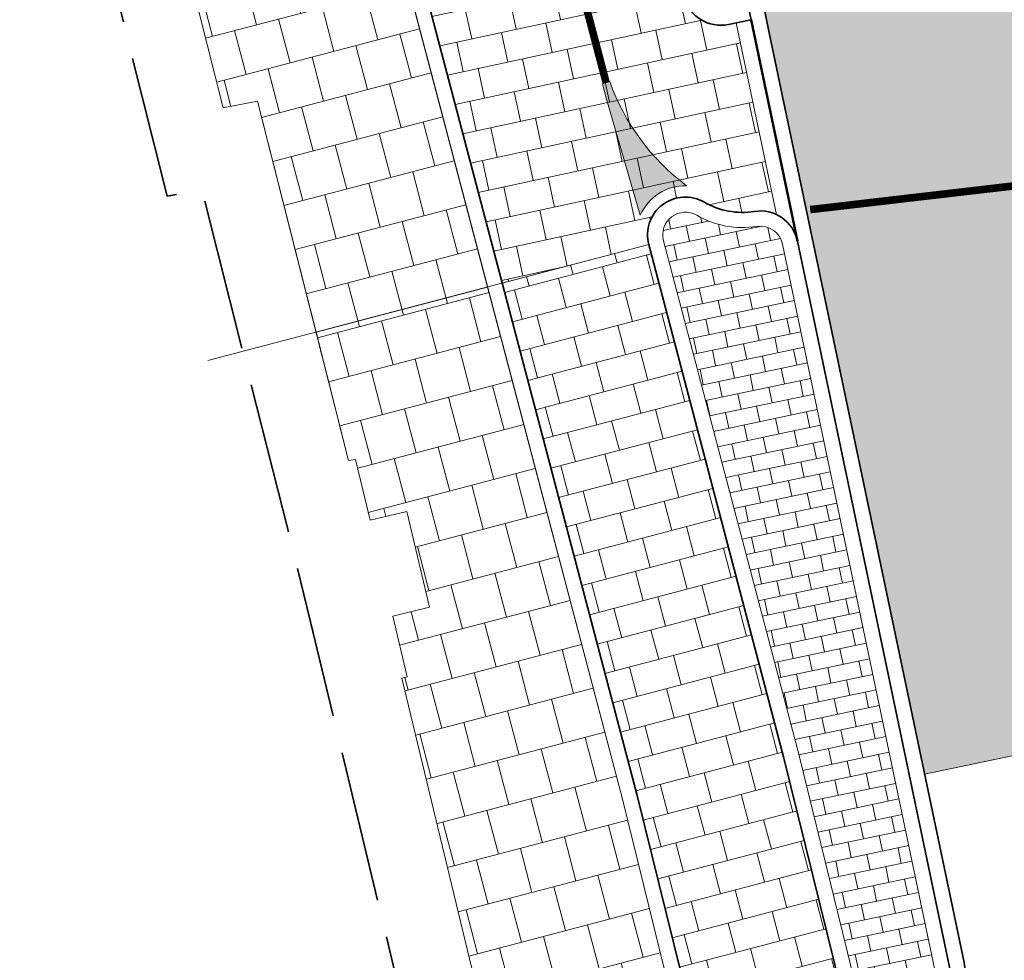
# Model space of a CAD drawing. Header units: metres. Extents: x 196674 to 197628, y 355499 to 356232.
# Tile 39 of 209: x 197039 to 197052, y 355556 to 355569. Entities that reach past the tile are written whole.
import ezdxf

# ---------------------------------------------------------------- set-up
doc = ezdxf.new("R2010")
doc.units = ezdxf.units.M
doc.linetypes.add('VW-5050_STREEP', pattern=[1, 0.5, -0.5])
doc.linetypes.add('ZZ-SYSTEEMGRENS-SO', pattern=[5, 4, -1])
for name, color, linetype, lineweight, true_color in [('N-WE-VH-GESLOTENVERHARDING_ASFALT_RIJBAAN-V', 7, 'Continuous', 5, 0xd6d6d6), ('N-WE-VH-GOOT-TEGEL_200x200-G', 7, 'Continuous', 35, 0x00a5a5), ('N-WE-VH-KANTOPSLUITING_OPSLUITBAND_200X250-G', 7, 'Continuous', 50, 0x0029a5), ('N-WE-VH-KANTOPSLUITING_TROTTOIRBAND_180X200-G', 6, 'Continuous', 35, 0xff00ff), ('N-WE-VH-OPENVERHARDING_TEGEL_200x300_FIETSPAD_ROOD-A', 7, 'Continuous', 5, 0xe04d68), ('N-WE-VW-MARKERING_DWARS_OVERSTEEK_KANALISATIESTREEP50-G', 7, 'VW-5050_STREEP', 13, 0xffffff), ('N-WE-VW-MARKERING_LANGS_STREEP_DOORGETROKKEN_010-G', 7, 'Continuous', 13, 0xffffff), ('N-WE-VW-MARKERING_PUNTSTUK-G', 7, 'Continuous', 0, 0xffffff), ('N-WE-VW-MARKERING_PUNTSTUK-V', 7, 'Continuous', 18, 0xffffff), ('X-XX-AL-GRENS_SYSTEEMGRENS-G', 7, 'ZZ-SYSTEEMGRENS-SO', 35, 0xd60036)]:
    doc.layers.add(name, color=color, linetype=linetype, lineweight=lineweight, true_color=true_color)
for name, color, linetype, lineweight in [('N-WE-VH-GESLOTENVERHARDING_PRINTBETON_KEI_HALFSTEENS_WIT-A-200', 7, 'Continuous', 5), ('N-WE-VH-KANTOPSLUITING_ACHTERKANTBAND-G', 50, 'Continuous', 18), ('N-WE-VH-MATERIAALGRENS-G', 7, 'Continuous', 13), ('N-WE-VH-OPENVERHARDING_TEGEL_300x300_TROTTOIR-A', 251, 'Continuous', 15)]:
    doc.layers.add(name, color=color, linetype=linetype, lineweight=lineweight)
doc.layers.add('N-WE-VH-HULPLIJN-G', color=40, linetype='Continuous', lineweight=5, plot=False)

msp = doc.modelspace()

# ---------------------------------------------------------------- hatches: boundary and pattern name
at = {"layer": 'N-WE-VH-GESLOTENVERHARDING_ASFALT_RIJBAAN-V'}
h = msp.add_hatch(color=256, dxfattribs=at)
h.dxf.hatch_style = 1
edge = h.paths.add_edge_path()
edge.add_line((197061.6544465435, 355569.7703008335), (197061.8841239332, 355570.6347746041))
edge.add_line((197061.8841239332, 355570.6347746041), (197062.022, 355570.963))
edge.add_arc((197071.5276426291, 355566.5941660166), 10.46154635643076, 133.9814124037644, 155.316286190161, ccw=False)
edge.add_line((197064.26288362, 355574.1219298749), (197064.3617088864, 355574.2059201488))
edge.add_line((197064.3617088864, 355574.2059201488), (197064.2129007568, 355576.2933815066))
edge.add_line((197064.2129007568, 355576.2933815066), (197054.273587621, 355575.5935819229))
edge.add_line((197054.273587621, 355575.5935819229), (197054.9360985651, 355569.8466055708))
edge.add_line((197054.9360985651, 355569.8466055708), (197055.3369239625, 355566.3696304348))
edge.add_line((197055.3369239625, 355566.3696304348), (197056.1083594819, 355559.6777837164))
edge.add_line((197056.1083594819, 355559.6777837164), (197061.8467263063, 355560.3613300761))
edge.add_line((197061.8467263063, 355560.3613300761), (197061.5307614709, 355563.0167163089))
edge.add_line((197061.5307614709, 355563.0167163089), (197061.6705484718, 355563.0532171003))
edge.add_line((197061.6705484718, 355563.0532171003), (197061.4386564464, 355565.6775300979))
edge.add_line((197061.4386564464, 355565.6775300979), (197061.4226050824, 355567.1386920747))
edge.add_line((197061.4226050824, 355567.1386920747), (197061.4013016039, 355567.5710515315))
edge.add_line((197061.4013016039, 355567.5710515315), (197061.4558299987, 355568.6931925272))
edge.add_line((197061.4558299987, 355568.6931925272), (197061.6544465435, 355569.7703008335))
edge = h.paths.add_edge_path()
edge.add_line((197052.619426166, 355569.5138061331), (197052.6089204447, 355569.5639313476))
edge.add_arc((197064.5494779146, 355572.0665474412), 12.20000000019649, 162.558746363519, 191.837253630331, ccw=False)
edge.add_line((197052.9103757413, 355575.7232263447), (197047.8816238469, 355574.5693162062))
edge.add_line((197047.8816238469, 355574.5693162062), (197049.1584376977, 355568.4773434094))
edge.add_line((197049.1584376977, 355568.4773434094), (197049.7212509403, 355565.7920318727))
edge.add_line((197049.7212509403, 355565.7920318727), (197051.204407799, 355558.715549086))
edge.add_line((197051.204407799, 355558.715549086), (197054.7278509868, 355559.4540259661))
edge.add_line((197054.7278509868, 355559.4540259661), (197053.3403494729, 355566.0741150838))
edge.add_line((197053.3403494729, 355566.0741150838), (197052.619426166, 355569.5138061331))
edge = h.paths.add_edge_path()
edge.add_arc((197071.5356427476, 355607.478573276), 15.2000000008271, 212.7330047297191, 235.2906374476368, ccw=False)
edge.add_line((197058.7494112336, 355599.2595536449), (197051.6586103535, 355598.2773015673))
edge.add_line((197051.6586103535, 355598.2773015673), (197051.9884861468, 355595.4157814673))
edge.add_line((197051.9884861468, 355595.4157814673), (197052.6317215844, 355589.8360112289))
edge.add_arc((197051.9363270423, 355589.7558462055), 0.7000000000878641, -153.33844838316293, 6.576024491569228, ccw=False)
edge.add_line((197051.3107561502, 355589.4417426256), (197045.0294830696, 355588.1775364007))
edge.add_line((197045.0294830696, 355588.1775364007), (197047.8816238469, 355574.5693162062))
edge.add_line((197047.8816238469, 355574.5693162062), (197052.9103757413, 355575.7232263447))
edge.add_arc((197053.578193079, 355575.5134168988), 0.7000000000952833, 6.576024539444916, 162.5587463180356, ccw=False)
edge.add_line((197054.273587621, 355575.5935819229), (197064.2129007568, 355576.2933815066))
edge.add_line((197064.2129007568, 355576.2933815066), (197063.8264967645, 355581.713807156))
edge.add_line((197063.8264967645, 355581.713807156), (197062.6080550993, 355581.959607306))
edge.add_arc((197062.7300098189, 355582.9310819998), 0.9790996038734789, 99.73408428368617, 262.8447666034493, ccw=False)
edge.add_line((197062.5644678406, 355583.8960855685), (197063.6581132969, 355584.0758688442))
edge.add_line((197063.6581132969, 355584.0758688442), (197062.8805520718, 355594.9833979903))
at = {"layer": 'N-WE-VH-GESLOTENVERHARDING_PRINTBETON_KEI_HALFSTEENS_WIT-A-200'}
h = msp.add_hatch(dxfattribs=at)
h.set_pattern_fill('AVH-BSS_KEIFORMAAT_HALFST', color=256, scale=2, angle=101.84, pattern_type=2)
h.set_pattern_definition([(101.84, (197049.5466036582, 355560.9012671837), (-0.2486197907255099, 0.1624444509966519), [0.21, -0.21]), (191.84, (197049.5466036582, 355560.9012671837), (0.04308766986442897, -0.2055321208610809), [])])
edge = h.paths.add_edge_path()
edge.add_arc((197048.0477387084, 355565.8320370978), 0.3000000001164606, 59.89833843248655, 194.7479513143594)
edge.add_line((197047.7576221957, 355565.7556668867), (197049.5419853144, 355558.977196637))
edge.add_line((197049.5419853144, 355558.977196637), (197050.3027807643, 355555.8963779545))
edge.add_arc((197050.5940316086, 355555.9683011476), 0.2999999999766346, 193.8714301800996, 284.9462260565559)
edge.add_line((197050.6714053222, 355555.6784506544), (197051.1174129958, 355555.7975095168))
edge.add_arc((197051.0400392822, 355556.08736001), 0.2999999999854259, 284.9462260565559, 371.8372536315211)
edge.add_line((197051.3336595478, 355556.14889975), (197049.3297572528, 355565.7099788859))
edge.add_arc((197049.0361369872, 355565.6484391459), 0.2999999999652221, 11.83725363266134, 99.05580380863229)
edge.add_arc((197048.8000424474, 355567.1297424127), 1.199999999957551, 239.8983384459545, 279.05580380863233, ccw=False)
at = {"layer": 'N-WE-VH-OPENVERHARDING_TEGEL_200x300_FIETSPAD_ROOD-A'}
h = msp.add_hatch(dxfattribs=at)
h.set_pattern_fill('AVH-TEGEL_200X300_HALFST', color=256, scale=2, angle=192.1733031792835, pattern_type=2)
h.set_pattern_definition([(192.1733031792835, (0, 0), (0.08434773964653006, -0.3910057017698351), []), (282.1733031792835, (0, 0), (0.5865085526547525, 0.126521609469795), [0.4, -0.4]), (282.1733031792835, (-0.3910057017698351, -0.08434773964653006), (0.5865085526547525, 0.126521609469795), [-0.4, 0.4])])
edge = h.paths.add_edge_path()
edge.add_arc((197041.6144390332, 355589.4890822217), 1.000000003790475, 14.69781450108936, 32.50908864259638)
edge.add_line((197042.4577452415, 355590.0265156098), (197040.2455874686, 355593.4976925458))
edge.add_arc((197041.0888936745, 355594.0351259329), 1.000000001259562, 194.7479513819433, 212.5090886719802, ccw=False)
edge.add_line((197040.1218386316, 355593.7805585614), (197039.8682099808, 355594.777806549))
edge.add_line((197039.8682099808, 355594.777806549), (197037.9741418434, 355594.2792124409))
edge.add_line((197037.9741418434, 355594.2792124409), (197045.6301011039, 355565.195618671))
edge.add_line((197045.6301011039, 355565.195618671), (197047.5642111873, 355565.7047534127))
edge.add_arc((197048.0477387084, 355565.8320370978), 0.5000000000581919, 59.898338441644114, 194.7479513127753, ccw=False)
edge.add_arc((197048.8000424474, 355567.1297424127), 0.9999999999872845, 239.898338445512, 279.0558038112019)
edge.add_arc((197049.0361369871, 355565.6484391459), 0.4999999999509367, 64.96735597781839, 99.05580380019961, ccw=False)
edge.add_line((197049.2477042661, 355566.1014725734), (197048.7174908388, 355568.6312428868))
edge.add_line((197048.7174908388, 355568.6312428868), (197048.5713451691, 355568.6027095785))
edge.add_arc((197048.5134976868, 355569.0993519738), 0.5000000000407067, 194.6978144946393, 276.6437111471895, ccw=False)
edge.add_line((197048.029858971, 355568.9724914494), (197042.5817164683, 355589.7428032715))
h = msp.add_hatch(dxfattribs=at)
h.set_pattern_fill('AVH-TEGEL_200X300_HALFST', color=256, scale=2, angle=194.7479513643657, pattern_type=2)
h.set_pattern_definition([(194.7479513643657, (0, 0), (0.1018269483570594, -0.3868220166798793), []), (284.7479513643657, (0, 0), (0.5802330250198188, 0.1527404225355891), [0.4, -0.4]), (284.7479513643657, (-0.3868220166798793, -0.1018269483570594), (0.5802330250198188, 0.1527404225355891), [-0.4, 0.4])])
h.paths.add_polyline_path([(197047.5642111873, 355565.7047534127), (197045.6301011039, 355565.195618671), (197047.41018028, 355558.4334223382), (197048.1482821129, 355555.444500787), (197050.089954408, 355555.9239887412), (197049.3481848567, 355558.92776261)])
at = {"layer": 'N-WE-VH-OPENVERHARDING_TEGEL_300x300_TROTTOIR-A'}
h = msp.add_hatch(dxfattribs=at)
h.set_pattern_fill('AVH-TEGEL_300X300_HALFST', color=256, scale=2, angle=104.75, pattern_type=2)
h.set_pattern_definition([(104.75, (0, 0), (-0.4428749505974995, 0.5038469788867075), [0.6, -0.6]), (194.75, (0, 0), (0.1527611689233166, -0.5802275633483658), [])])
h.paths.add_polyline_path([(197042.8397249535, 355575.0101024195), (197040.343, 355574.408), (197041.005, 355571.257), (197041.948, 355567.509), (197042.401, 355567.599), (197043.1740877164, 355564.5490982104), (197045.4366900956, 355565.1447051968)])
h.paths.add_polyline_path([(197045.4366900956, 355565.1447051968), (197043.1740877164, 355564.5490982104), (197043.603, 355562.857), (197043.696, 355562.869), (197043.886092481, 355562.0669774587), (197044.3726136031, 355562.1822909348), (197044.672428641, 355560.9173360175), (197044.185907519, 355560.8020225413), (197044.376, 355560), (197044.308, 355559.984), (197045.3807835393, 355555.5284318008), (197046.4439827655, 355555.786732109), (197046.8192212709, 355554.1526793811), (197048.187017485, 355554.4534197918), (197047.2163798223, 355558.3839883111)])
at = {"layer": 'N-WE-VW-MARKERING_PUNTSTUK-V'}
h = msp.add_hatch(color=256, dxfattribs=at)
h.dxf.hatch_style = 1
edge = h.paths.add_edge_path()
edge.add_arc((197049.828900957, 355568.8448080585), 2.950000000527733, 199.5578611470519, 233.2255822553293, ccw=False)
edge.add_line((197047.0491044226, 355567.8572700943), (197046.9536364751, 355567.8278037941))
edge.add_line((197046.9536364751, 355567.8278037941), (197047.0068827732, 355567.6255308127))
edge.add_line((197047.0068827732, 355567.6255308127), (197047.4518963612, 355566.0917906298))
edge.add_arc((197048.0477387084, 355565.8320370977), 0.650000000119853, 88.66907570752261, 156.4455238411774, ccw=False)

# ---------------------------------------------------------------- linework, layer by layer
at = {"layer": 'N-WE-VH-GOOT-TEGEL_200x200-G', "ltscale": 0.2, "flags": 128}
msp.add_lwpolyline([(196951.4281986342, 355740.523735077), (196969.3175015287, 355732.890581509), (196990.4553175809, 355727.7037505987), (197034.9407055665, 355716.7878553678, -0.3734826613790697), (197046.4430502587, 355700.5145226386), (197046.2722068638, 355698.8047278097), (197039.3936877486, 355679.640358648, 0.03421819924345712), (197035.8549559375, 355652.1417794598), (197038.5133178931, 355637.374981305, 0.003988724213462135), (197038.581696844, 355634.1879771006, 0.01187555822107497), (197039.0861132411, 355624.7117847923, 0.02855868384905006), (197042.1336254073, 355602.110822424, 0.003061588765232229), (197042.6131485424, 355599.7114721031, 0.0008048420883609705), (197042.744082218, 355599.0817099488), (197043.2038895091, 355596.8878635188), (197049.1584376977, 355568.4773434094), (197049.7212509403, 355565.7920318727), (197051.7251532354, 355556.2309527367, -0.3984084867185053), (197051.2205779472, 355555.4110421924), (197050.7745702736, 355555.29198333, -0.419718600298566), (197049.9144463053, 355555.8004803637), (197049.8957871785, 355555.8760399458)], format="xyb", dxfattribs=at)
at = {"layer": 'N-WE-VH-HULPLIJN-G', "flags": 128}
for points in [[(197042.5817164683, 355589.7428032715, 0.07787318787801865), (197042.4577452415, 355590.0265156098), (197040.2455874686, 355593.4976925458, -0.07765310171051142), (197040.1218386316, 355593.7805585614), (197039.8682099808, 355594.777806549), (197037.9741418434, 355594.2792124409), (197045.6301011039, 355565.195618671), (197047.5642111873, 355565.7047534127, -0.6672299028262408), (197048.2985066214, 355566.2646055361, 0.1725388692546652), (197048.9574388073, 355566.1422069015, -0.1498455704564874), (197049.2477042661, 355566.1014725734), (197048.7174908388, 355568.6312428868), (197048.5713451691, 355568.6027095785, -0.3736156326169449), (197048.029858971, 355568.9724914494)], [(197052.619426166, 355569.5138061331), (197052.6089204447, 355569.5639313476, -0.1284511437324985), (197052.9103757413, 355575.7232263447), (197047.8816238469, 355574.5693162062), (197049.1584376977, 355568.4773434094), (197049.7212509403, 355565.7920318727), (197051.204407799, 355558.715549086), (197054.7278509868, 355559.4540259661), (197053.3403494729, 355566.0741150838)]]:
    msp.add_lwpolyline(points, format="xyb", close=True, dxfattribs=at)
for points in [[(197048.187017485, 355554.4534197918), (197046.8192212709, 355554.1526793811), (197046.4439827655, 355555.786732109), (197045.3945102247, 355555.5317666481), (197045.3807835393, 355555.5284318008), (197044.308, 355559.984), (197044.376, 355560), (197044.185907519, 355560.8020225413), (197044.672428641, 355560.9173360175), (197044.3726136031, 355562.1822909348), (197043.886092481, 355562.0669774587), (197043.696, 355562.869), (197043.603, 355562.857), (197042.401, 355567.599), (197041.948, 355567.509), (197041.005, 355571.257), (197040.343, 355574.408), (197039.357, 355578.499)], [(197047.5642111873, 355565.7047534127), (197041.7469944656, 355564.1734304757)], [(197054.9235978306, 355559.4950524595), (197051.204407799, 355558.715549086)]]:
    msp.add_lwpolyline(points, dxfattribs=at)
for points in [[(197042.8397249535, 355575.0101024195), (197040.343, 355574.408), (197041.005, 355571.257), (197041.948, 355567.509), (197042.401, 355567.599), (197043.1740877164, 355564.5490982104), (197045.4366900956, 355565.1447051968)], [(197047.5642111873, 355565.7047534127), (197045.6301011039, 355565.195618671), (197047.41018028, 355558.4334223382), (197048.1482821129, 355555.444500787), (197050.089954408, 355555.9239887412), (197049.3481848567, 355558.92776261)], [(197045.4366900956, 355565.1447051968), (197043.1740877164, 355564.5490982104), (197043.603, 355562.857), (197043.696, 355562.869), (197043.886092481, 355562.0669774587), (197044.3726136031, 355562.1822909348), (197044.672428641, 355560.9173360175), (197044.185907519, 355560.8020225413), (197044.376, 355560), (197044.308, 355559.984), (197045.3807835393, 355555.5284318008), (197046.4439827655, 355555.786732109), (197046.8192212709, 355554.1526793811), (197048.187017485, 355554.4534197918), (197047.2163798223, 355558.3839883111)]]:
    msp.add_lwpolyline(points, close=True, dxfattribs=at)
at = {"layer": 'N-WE-VH-KANTOPSLUITING_ACHTERKANTBAND-G', "flags": 128}
msp.add_lwpolyline([(197048.187017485, 355554.4534197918), (197047.2163798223, 355558.3839883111), (197036.8314383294, 355597.834488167, -0.0005199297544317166), (197036.7258655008, 355598.2372408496, -0.0005199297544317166)], format="xyb", dxfattribs=at)
msp.add_lwpolyline([(197049.2477042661, 355566.1014725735), (197048.7174908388, 355568.6312428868)], dxfattribs=at)
msp.add_lwpolyline([(197048.1981994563, 355566.0915781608, 0.6672299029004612), (197047.7576221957, 355565.7556668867), (197049.5419853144, 355558.977196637), (197050.3027807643, 355555.8963779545, 0.4197186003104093), (197050.6714053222, 355555.6784506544), (197051.1174129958, 355555.7975095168, 0.3984084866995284), (197051.3336595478, 355556.14889975), (197049.3297572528, 355565.7099788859, 0.4000653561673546), (197048.9889180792, 355565.9446997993, -0.1725388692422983)], format="xyb", close=True, dxfattribs=at)
at = {"layer": 'N-WE-VH-KANTOPSLUITING_OPSLUITBAND_200X250-G', "ltscale": 0.1, "flags": 128}
msp.add_lwpolyline([(197049.5255040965, 355565.7510053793), (197048.9132376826, 355568.6722693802)], dxfattribs=at)
at = {"layer": 'N-WE-VH-KANTOPSLUITING_TROTTOIRBAND_180X200-G', "ltscale": 0.2, "flags": 128}
for points in [[(197048.9132376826, 355568.6722693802), (197043.0081426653, 355596.8468370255, 0.4036451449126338), (197042.4339962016, 355597.2370308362), (197041.5020396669, 355597.0766877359, 0.4399365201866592), (197039.9070470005, 355594.5965128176), (197040.1218386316, 355593.7805585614, 0.0776531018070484), (197040.2455874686, 355593.4976925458), (197042.4577452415, 355590.0265156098, -0.07787318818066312), (197042.5817164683, 355589.7428032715), (197048.029858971, 355568.9724914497, 0.3996649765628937), (197048.6160639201, 355568.6099848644)], [(197048.2985066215, 355566.2646055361, 0.6672299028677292), (197047.5642111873, 355565.7047534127), (197049.3481848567, 355558.92776261), (197050.1086135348, 355555.8484291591, 0.4197186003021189), (197050.7229877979, 355555.4852169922), (197051.1689954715, 355555.6042758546, 0.3984084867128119), (197051.5294063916, 355556.1899262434), (197049.5255040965, 355565.7510053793, 0.4000653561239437), (197048.9574388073, 355566.1422069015, -0.1725388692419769)]]:
    msp.add_lwpolyline(points, format="xyb", close=True, dxfattribs=at)
msp.add_lwpolyline([(197048.3811847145, 355554.5013685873), (197047.41018028, 355558.4334223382), (197043.0331359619, 355575.0610158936)], dxfattribs=at)
at = {"layer": 'N-WE-VH-MATERIAALGRENS-G', "flags": 128}
msp.add_lwpolyline([(197051.204407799, 355558.715549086), (197054.7278509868, 355559.4540259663)], dxfattribs=at)
at = {"layer": 'N-WE-VW-MARKERING_DWARS_OVERSTEEK_KANALISATIESTREEP50-G', "const_width": 0.1, "flags": 128}
msp.add_lwpolyline([(197053.1703220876, 355566.5711456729), (197049.6937059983, 355566.1661993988)], dxfattribs=at)
at = {"layer": 'N-WE-VW-MARKERING_LANGS_STREEP_DOORGETROKKEN_010-G', "const_width": 0.1, "flags": 128}
msp.add_lwpolyline([(197045.3810992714, 355573.9979976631), (197047.0014546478, 355567.8425629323)], dxfattribs=at)
at = {"layer": 'N-WE-VW-MARKERING_PUNTSTUK-G', "flags": 128}
msp.add_lwpolyline([(197048.0628362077, 355566.4818617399, -0.1479690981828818), (197047.0491044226, 355567.8572700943), (197046.9536364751, 355567.8278037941), (197047.0068827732, 355567.6255308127), (197047.4518963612, 355566.0917906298, -0.3046643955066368)], format="xyb", close=True, dxfattribs=at)
at = {"layer": 'X-XX-AL-GRENS_SYSTEEMGRENS-G', "ltscale": 0.5, "flags": 128}
msp.add_lwpolyline([(197173.0845801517, 355664.4267221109), (197172.678291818, 355658.1040395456), (197176.2062336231, 355657.9276386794), (197179.6585214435, 355660.8258546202), (197196.8460500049, 355641.1849859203), (197196.618113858, 355640.9851655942), (197203.3658004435, 355633.2880423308), (197204.598351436, 355636.2035375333), (197206.181120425, 355637.5931654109), (197210.3450714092, 355632.9793581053), (197211.1344663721, 355633.8542043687), (197215.577003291, 355630.1111014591), (197222.812057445, 355638.6980935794), (197225.7729980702, 355636.1981525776), (197252.4997837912, 355613.6295939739), (197256.3974516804, 355618.2471244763), (197230.4350738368, 355640.1698336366), (197234.5465854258, 355645.0395252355), (197230.9951246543, 355648.102425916), (197227.7363916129, 355651.014992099), (197227.7150354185, 355650.9915016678), (197227.3858924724, 355651.2966605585), (197230.5297411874, 355654.3837220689), (197222.7747070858, 355662.5864016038), (197213.3031688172, 355673.0409596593), (197208.7438719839, 355679.5515306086), (197204.6678372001, 355688.2834966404), (197202.9207222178, 355693.3147658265), (197202.5296188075, 355695.8358091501), (197209.2561496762, 355696.7388380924), (197208.765603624, 355699.4053961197), (197208.8375775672, 355699.4157603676), (197208.4960738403, 355702.0476424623), (197209.7550059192, 355702.1614664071), (197209.6289773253, 355703.3557373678), (197209.431316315, 355705.9322142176), (197209.3853665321, 355708.5054020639), (197209.4909423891, 355711.0763696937), (197209.825975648, 355714.406320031), (197209.1003553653, 355714.700446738), (197209.2732684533, 355715.2254737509), (197208.7827839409, 355715.4092287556), (197209.8333840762, 355718.2914021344), (197204.6571410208, 355720.1605124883), (197206.9259623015, 355726.3911903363), (197207.3755778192, 355727.6258113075), (197205.6951706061, 355728.2354618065), (197201.970541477, 355729.6509828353, -0.03199396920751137), (197199.2658455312, 355725.4928494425), (197194.4988616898, 355729.2364659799), (197191.8020115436, 355731.3330088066), (197190.6829954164, 355730.2418318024), (197188.9323846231, 355731.7580333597, 0.01582069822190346), (197191.308975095, 355733.798286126), (197190.5246250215, 355734.700084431), (197189.8547559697, 355735.4391273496), (197188.5065648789, 355737.3969406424), (197188.3768484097, 355737.5504837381), (197186.2264232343, 355740.6599554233), (197185.4143065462, 355740.8273772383), (197177.0047230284, 355735.000759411), (197161.0308464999, 355735.7499021), (197143.9921317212, 355736.546230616), (197117.3114725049, 355737.8750504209), (197104.5701917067, 355738.4152468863), (197089.3270001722, 355739.2400485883), (197089.4979420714, 355743.4763910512), (197087.6423294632, 355744.6045541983), (197087.2320594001, 355744.8539874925), (197086.4302028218, 355745.4612094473), (197085.6301577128, 355746.0670596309), (197084.2515270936, 355747.3631431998), (197083.0033431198, 355748.790046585), (197081.9521148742, 355750.2640411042), (197081.052108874, 355751.8364435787), (197080.680597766, 355752.6629727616), (197080.3089695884, 355753.4897623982), (197079.7287775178, 355755.2084983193), (197079.3027229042, 355757.0287405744), (197079.0552433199, 355758.8767777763), (197078.9881413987, 355760.748092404), (197079.0484954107, 355761.6954089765), (197079.4901165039, 355761.5482019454), (197081.8987959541, 355767.3947458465), (197083.4122910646, 355769.9863346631), (197084.9290730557, 355772.1438856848), (197085.2777218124, 355772.6391357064), (197085.9504292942, 355773.4546849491), (197087.2615113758, 355775.0451778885), (197089.4568843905, 355777.2328139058), (197092.7058230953, 355779.8115121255), (197090.7255592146, 355782.8612331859), (197090.5279328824, 355783.1655891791), (197094.0593130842, 355784.7965387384), (197089.240221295, 355793.944965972), (197079.8514273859, 355789.6587774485), (197073.1066642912, 355808.1301448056), (197062.6964714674, 355839.0387078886), (197050.201550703, 355834.8591941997), (197054.256388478, 355823.4068109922), (197060.9054150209, 355805.9824325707), (197064.0917084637, 355798.9340248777), (197065.6061934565, 355785.3714584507), (197066.4118943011, 355778.1591798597), (197064.2976158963, 355775.7696807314), (197061.8930028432, 355773.065075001), (197059.8798242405, 355770.937906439), (197059.567781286, 355770.7063368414), (197054.395078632, 355766.8676324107), (197050.1449273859, 355764.4954855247), (197046.646028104, 355763.2036366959), (197046.6485450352, 355763.1967402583), (197042.8018864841, 355761.7681380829), (197042.6247659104, 355761.7025895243), (197032.2172606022, 355760.2665015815), (197022.1724443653, 355758.1057256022), (197022.1490316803, 355758.1349914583), (197018.4791559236, 355757.3507739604), (197017.1834583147, 355757.8590001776), (197013.9320116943, 355762.4906063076), (197012.2359937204, 355764.9334332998), (197011.548662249, 355765.9454268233), (197009.5874376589, 355768.7952768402), (197008.1879451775, 355770.6627745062), (197008.1739746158, 355770.651876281), (197004.3621297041, 355775.7021426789), (197000.7500667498, 355780.6711859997), (196997.3281167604, 355785.4310589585), (196992.0624097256, 355792.5561596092), (196987.5636689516, 355799.6503659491), (196980.2918957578, 355812.3582609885), (196971.7451011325, 355828.1610038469), (196956.4456734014, 355821.2458726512), (196960.0166344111, 355812.4100996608), (196962.4976294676, 355807.0886023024, -0.6085831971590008), (196961.4131292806, 355806.2394416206), (196970.6320923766, 355792.5786144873), (196976.225457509, 355784.303374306), (196982.879968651, 355776.9163582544), (196982.5041383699, 355776.476222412), (196987.7472751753, 355765.3430715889), (196990.3620391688, 355759.9089379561), (196989.6128942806, 355758.3801676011), (196986.801356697, 355757.089894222), (196981.5916446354, 355758.3619052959), (196976.4931413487, 355759.6093032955), (196973.9250311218, 355760.2238822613), (196971.9270970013, 355760.7020113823), (196970.093883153, 355761.1263081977), (196965.2690985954, 355762.243003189), (196955.7026120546, 355764.457163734), (196954.8259486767, 355764.7114400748), (196955.7288446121, 355765.5914382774), (196946.4199106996, 355767.8862061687), (196945.5109518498, 355767.0898728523), (196943.3561815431, 355767.6616250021), (196942.0243707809, 355768.0150110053), (196940.699224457, 355768.3753913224), (196937.911680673, 355769.161377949), (196937.9158913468, 355769.1720679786), (196934.1448626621, 355770.5833311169), (196931.0328001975, 355771.949971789), (196928.1497259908, 355773.3159879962), (196926.2238803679, 355774.3657393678), (196926.7008714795, 355775.2077771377), (196923.9720996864, 355776.8118532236), (196922.1171638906, 355777.9575551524), (196917.5440237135, 355780.8012867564), (196917.0166342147, 355779.9474843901), (196915.4224701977, 355780.9309636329), (196913.0167641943, 355782.4772167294), (196912.757872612, 355782.6539056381), (196911.190523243, 355783.7714957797), (196908.5042566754, 355786.2619442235), (196907.2206986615, 355787.4460719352), (196905.8442773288, 355789.1071714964), (196903.2522146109, 355793.7425243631), (196899.3236920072, 355801.1348770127), (196896.7844047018, 355806.8801932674), (196892.3931631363, 355816.7971943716), (196889.396342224, 355823.7408055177), (196885.4294056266, 355833.1531130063), (196886.3148759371, 355833.6745129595), (196885.0357126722, 355834.4994199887), (196884.9096875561, 355834.6903417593), (196883.5318420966, 355838.2464489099), (196881.8574062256, 355842.456115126), (196879.7964254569, 355847.3435551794), (196879.5508475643, 355847.9274201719), (196877.9207976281, 355851.9810838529), (196875.2708346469, 355858.5729917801), (196872.6243587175, 355865.1536886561), (196870.4789281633, 355870.5362599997), (196868.3870366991, 355875.7889875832), (196865.3800609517, 355883.3409266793), (196863.5295936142, 355887.9873007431), (196863.4110328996, 355888.2849971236), (196862.7400305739, 355889.9711056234), (196863.0622626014, 355890.0962442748), (196861.3970005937, 355894.1395962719), (196861.4037374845, 355894.142038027), (196859.229652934, 355899.4431236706), (196859.0298403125, 355899.3580359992), (196858.8952095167, 355899.696553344), (196858.3959365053, 355900.9492390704), (196849.546747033, 355923.1807260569), (196850.1922005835, 355924.6939033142), (196860.258528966, 355928.6657372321), (196869.5490503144, 355931.0234685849), (196873.3453938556, 355931.8019435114), (196886.2438454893, 355935.4284136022), (196898.3098795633, 355938.5764862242), (196898.3110943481, 355938.5724965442), (196903.1917021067, 355939.7712405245), (196904.7097162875, 355939.0568809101), (196905.0282216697, 355938.2924679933), (196909.0130922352, 355939.952830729), (196908.2642147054, 355942.2627148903), (196902.9799573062, 355958.738663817), (196902.4497829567, 355960.2008490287), (196901.8115777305, 355961.6192158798), (196900.9680556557, 355963.3204536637), (196898.0063144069, 355968.7541705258), (196894.5625896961, 355975.3226559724), (196892.3896866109, 355979.4813913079), (196888.5416758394, 355987.5664713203), (196887.4815956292, 355987.0834539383), (196885.6442474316, 355986.3271839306), (196885.5076204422, 355986.6344104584), (196873.7642690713, 355982.4273955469), (196860.8311621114, 355977.7025315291), (196860.6501748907, 355978.1868262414), (196859.8859481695, 355980.2917607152), (196853.3128873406, 355977.7107309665), (196853.73029577, 355976.6477246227), (196849.4907683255, 355974.9886047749), (196849.0872389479, 355976.0301083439), (196843.9608105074, 355973.9918913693), (196837.8119168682, 355989.4043746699), (196834.5901124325, 355988.2958011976), (196829.2277835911, 355986.0429299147), (196828.1156368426, 355985.4996470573), (196826.3328622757, 355984.7522034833), (196824.2538081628, 355989.7933135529), (196823.3493071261, 355989.4238303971), (196821.5217528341, 355993.9636112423), (196822.4415567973, 355994.327010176), (196811.4142395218, 356022.6098143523), (196811.1941616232, 356022.5241126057), (196809.0787073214, 356027.7608173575), (196808.1570951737, 356027.399245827), (196802.10045471, 356042.8370581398), (196803.0324375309, 356043.2047289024), (196801.2251267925, 356047.7859519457), (196800.9629805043, 356047.6825342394), (196799.5580754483, 356051.2186581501), (196798.9326303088, 356050.9700967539), (196795.7620501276, 356058.7913388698), (196785.962956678, 356083.7526770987), (196782.5256602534, 356092.3853087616), (196783.4607012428, 356092.7526788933), (196781.019036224, 356098.8045971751), (196780.1137519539, 356098.4428009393), (196778.7301102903, 356101.9178165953), (196774.5320198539, 356112.348299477), (196772.2902714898, 356117.515377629), (196776.44078803, 356119.079716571), (196791.849465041, 356131.7811384), (196790.0748953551, 356134.2200693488), (196802.0204483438, 356142.8516660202), (196802.0676224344, 356142.8083428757), (196807.6543048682, 356146.8198669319), (196821.3261595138, 356152.9520820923), (196824.118863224, 356147.8038902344), (196826.9348279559, 356140.6494155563), (196826.9667213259, 356140.5675271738), (196829.5085456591, 356133.5350799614), (196829.5777539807, 356133.3434260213), (196832.2898444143, 356127.7055041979), (196833.7548698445, 356124.6604513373), (196834.9901440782, 356122.0931766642), (196835.0225480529, 356122.0325953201), (196835.1990731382, 356121.7003128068), (196837.0506620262, 356117.8328811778), (196837.4462851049, 356117.0125892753), (196839.1926216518, 356113.3926815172), (196841.4323661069, 356114.511984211), (196841.8392721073, 356113.6336860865), (196848.0955434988, 356116.517072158), (196847.6769788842, 356117.425259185), (196852.5147321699, 356119.6548795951), (196850.4481800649, 356123.3458274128), (196845.5717484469, 356132.2801574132), (196843.8176550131, 356136.7414412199), (196842.4688873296, 356140.1178663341), (196840.0819394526, 356146.0228419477), (196839.9684512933, 356146.3257976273), (196837.6473192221, 356152.5214195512), (196836.4018865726, 356158.1741344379), (196834.8989662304, 356157.8391461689), (196833.0580044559, 356165.8451506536), (196834.6039987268, 356166.1812686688), (196833.231549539, 356172.4004655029), (196818.5547710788, 356168.2850407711), (196819.0904617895, 356165.4031631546), (196818.6774567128, 356164.7734485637), (196805.8544307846, 356160.1790812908), (196763.847697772, 356130.3813046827), (196763.5509762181, 356130.4127969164), (196762.5818188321, 356130.5249803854), (196761.7183121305, 356129.7086118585, 0.04730650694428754), (196752.2297252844, 356136.4176360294), (196747.6793319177, 356140.070134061), (196742.0814451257, 356144.4630395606), (196738.7537234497, 356147.2546337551), (196734.7560397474, 356150.8499354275), (196729.666907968, 356145.2019173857), (196729.4110213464, 356144.9179294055), (196728.5373751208, 356145.25504501), (196726.9098917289, 356145.8830452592), (196726.6614752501, 356145.2392657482), (196726.5077088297, 356145.3668838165), (196724.5966113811, 356147.0002316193), (196723.2386024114, 356148.3499242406), (196720.9989937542, 356150.8008754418), (196719.8259691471, 356152.0571855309), (196717.8551161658, 356153.8806850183), (196716.3066054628, 356155.1783671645), (196713.4920412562, 356157.0380855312), (196712.711518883, 356157.526736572), (196710.5865978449, 356158.6597682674), (196709.0460740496, 356159.8798850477, -0.1436820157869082), (196707.9944026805, 356162.614189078), (196707.7956403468, 356165.0395700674), (196705.255843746, 356165.9921554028), (196703.9080476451, 356165.8817021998), (196704.296213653, 356161.5859622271), (196704.322643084, 356161.4572245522), (196699.9945406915, 356161.1598107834), (196700.4765585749, 356140.6409319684, -0.8375811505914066), (196697.1042396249, 356117.7401990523), (196690.2804314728, 356092.1839640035, 0.01148923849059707), (196682.1238954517, 356058.6533288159), (196678.2447453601, 356040.9444071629), (196676.8078900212, 356034.3849397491), (196676.7367004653, 356034.0373672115), (196673.76097036, 356020.1679628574), (196685.4972137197, 356017.0123139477), (196688.4141098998, 356023.4875724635), (196684.7023326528, 356025.1594317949), (196684.8709302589, 356032.3200466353), (196686.954459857, 356036.67925281), (196701.2270857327, 356066.3816892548), (196697.4228360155, 356068.2135735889), (196701.9253072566, 356087.990611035), (196702.113404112, 356090.4525884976), (196703.1938799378, 356090.1812386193), (196704.7481254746, 356094.7148607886), (196705.3277865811, 356095.9075069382), (196706.1690198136, 356096.9042763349), (196707.142583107, 356097.5850231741), (196708.3354430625, 356098.0646037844), (196709.2981925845, 356097.8962027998), (196710.1314496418, 356097.4912135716), (196711.0135994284, 356096.7398888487), (196711.613187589, 356094.6944549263), (196715.3306055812, 356098.6467015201), (196723.1713741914, 356104.959617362), (196732.8379125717, 356111.0407349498), (196733.3237033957, 356110.1763676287), (196733.395023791, 356110.047721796, 0.4142124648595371), (196734.754474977, 356109.6579975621), (196736.9542150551, 356108.9736747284, -0.02164444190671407), (196739.4192796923, 356107.5715157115, 0.0006306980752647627), (196739.4214182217, 356107.5701773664, -0.2262979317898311), (196739.4250952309, 356107.5644124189), (196739.8764398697, 356106.708415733), (196739.5816296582, 356106.4366577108), (196740.3007240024, 356104.7008456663), (196740.9509263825, 356104.9922062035), (196741.9809548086, 356103.0387080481), (196744.8395286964, 356104.2229286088, -0.3990416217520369), (196746.5871881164, 356103.5518771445), (196746.6513408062, 356103.3996378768), (196746.689370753, 356103.0266088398), (196746.4151777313, 356101.5848105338), (196747.429397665, 356101.3609511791), (196747.5333455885, 356101.2994572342), (196747.5384435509, 356101.2929342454), (196766.0705486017, 356056.7132555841), (196765.1623874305, 356056.3282861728), (196767.2394890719, 356051.1270879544), (196768.1793575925, 356051.5344794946), (196771.4711978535, 356043.8233024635), (196774.40164759, 356036.7635904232), (196774.0151730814, 356036.5839879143), (196774.7283105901, 356034.7171646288), (196775.4376722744, 356034.2825268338), (196775.853972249, 356033.3023071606), (196775.6600364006, 356032.5504327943), (196776.765634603, 356029.8908119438), (196776.718840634, 356029.8583752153), (196777.0974306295, 356028.7594125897), (196777.9658206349, 356027.7189745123), (196778.0591666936, 356026.3169710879), (196778.4461698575, 356025.4565066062), (196778.8262353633, 356024.4427094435), (196778.82622122, 356024.4427022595), (196778.8266270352, 356024.4416646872), (196779.3783198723, 356022.97006407), (196779.3990069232, 356022.9782259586), (196780.7255773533, 356019.5865020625), (196780.754093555, 356019.5982524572), (196782.2401021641, 356015.8367131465), (196783.4327975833, 356012.7766123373), (196782.5021506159, 356012.4159202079), (196784.7325956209, 356006.6609931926), (196786.038590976, 356007.1671596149), (196787.6956637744, 356002.99373992), (196787.5357676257, 356002.9336515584), (196788.527525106, 356000.4577747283), (196788.2725773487, 356000.3582829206), (196788.9724314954, 355999.1126709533), (196789.3908675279, 355998.5302971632), (196789.7536275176, 355998.0254125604), (196789.9147147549, 355996.5999778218), (196790.4410486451, 355995.4737364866), (196790.4469192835, 355995.47546678), (196790.6242366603, 355994.9662783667), (196790.9335315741, 355995.0883984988), (196793.8902314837, 355987.5860400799), (196793.7542048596, 355987.5476454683), (196795.505857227, 355983.2445885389), (196795.6242983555, 355983.312781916), (196796.991807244, 355979.8198586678), (196797.0047048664, 355979.7233568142), (196796.9933585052, 355979.6824914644), (196796.9669683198, 355979.6505170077), (196796.822975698, 355979.5766059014), (196795.3985459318, 355979.0322727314), (196797.1469514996, 355974.4569848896), (196797.1501836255, 355974.4582530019), (196795.4187218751, 355970.4877992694), (196796.2201695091, 355969.6560949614), (196797.0849824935, 355967.4537241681), (196798.9466017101, 355968.1847329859), (196800.5529653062, 355968.8170288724), (196800.6150046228, 355968.7023501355), (196800.8616512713, 355968.7744826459), (196801.6407865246, 355967.8232749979), (196801.6785991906, 355967.7771113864), (196801.6961792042, 355966.4146603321), (196801.7040832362, 355965.8020978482, 0.2098831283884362), (196802.0368526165, 355965.0700742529, 0.1229137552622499), (196802.0944480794, 355964.5891732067), (196802.9107575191, 355962.4451987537), (196803.0986146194, 355962.5296289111, 0.04929694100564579), (196803.2118388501, 355962.3687718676), (196804.3748923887, 355961.0206686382), (196804.4152792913, 355960.973855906), (196804.4401436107, 355960.2826278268), (196804.4459236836, 355960.1212617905), (196803.9148513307, 355960.1157297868), (196805.8237591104, 355955.3454282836), (196806.4277367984, 355955.633371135), (196806.6532355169, 355955.5186944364), (196807.0270248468, 355954.5686016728), (196806.896691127, 355954.2200849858), (196806.3685258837, 355953.9064868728), (196808.2467157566, 355949.1968786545), (196809.0713129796, 355949.5131897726), (196810.7611227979, 355945.21653999), (196812.8164223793, 355939.9905657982), (196815.7958787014, 355932.7153467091), (196817.2786866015, 355929.1286764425), (196819.2233460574, 355924.3463577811), (196820.974699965, 355919.8030463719), (196821.7022264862, 355917.7120897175), (196822.8275510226, 355914.9902061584), (196826.5518493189, 355905.5439142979), (196827.5083210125, 355903.1053161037), (196827.5308293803, 355903.1196992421), (196828.5703350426, 355900.3870734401, 0.1057314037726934), (196828.7975064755, 355900.0358952, 0.1359501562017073), (196828.9295866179, 355899.5185573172), (196829.4561675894, 355898.5993144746), (196829.938950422, 355897.0408730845, 0.1142322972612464), (196830.1661458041, 355896.6512290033, 0.1021066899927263), (196830.23636084, 355896.2531616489), (196830.8234352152, 355894.775179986, 0.09413674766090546), (196831.0235326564, 355894.4601106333, 0.07582889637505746), (196831.0699955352, 355894.1621297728), (196831.3336353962, 355893.3277624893), (196830.5490288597, 355891.650566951), (196830.730654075, 355891.1774844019), (196831.6305612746, 355889.0373983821), (196832.1718899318, 355888.9724389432), (196833.8661398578, 355884.6967749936), (196833.0916363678, 355884.3898747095), (196834.2334853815, 355881.5063921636), (196835.7340846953, 355881.0039957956), (196836.3963712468, 355880.6373454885), (196840.5779483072, 355870.1214583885), (196841.1998491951, 355870.3833319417), (196841.8607508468, 355868.7841549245), (196841.3542408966, 355868.5492854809), (196842.9471889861, 355864.5225379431), (196843.474497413, 355864.7627851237), (196844.0946204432, 355863.1667495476), (196843.4777571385, 355862.8872750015), (196845.6058022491, 355857.295932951), (196845.6591832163, 355857.3179956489), (196848.9573390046, 355849.3870718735), (196849.4691744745, 355849.5945842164), (196850.1900661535, 355847.7561027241), (196849.7024440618, 355847.5164343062), (196851.7354952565, 355842.3219023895), (196851.9803218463, 355841.6963600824), (196852.2130822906, 355841.1927849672), (196852.6975573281, 355840.1446276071), (196853.8314006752, 355837.546665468), (196857.1022606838, 355828.931799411), (196857.1021774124, 355828.9317655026), (196857.104474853, 355828.9259676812), (196857.5027287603, 355827.8770374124), (196857.5177064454, 355827.8831363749), (196859.2608649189, 355823.4841013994, 0.1197895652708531), (196859.5336863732, 355823.098470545, 0.1217854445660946), (196859.5998818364, 355822.6230344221), (196860.3813539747, 355820.6705579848), (196861.5845120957, 355817.6645162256), (196865.3571916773, 355808.1762108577), (196866.650424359, 355804.9223955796), (196866.9894190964, 355804.0482756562), (196869.9609907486, 355796.3858853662), (196870.2417437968, 355795.6982130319), (196874.2597470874, 355785.8213624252), (196876.4751023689, 355779.9106257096), (196876.5248359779, 355779.9270586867), (196877.4783340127, 355777.609714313), (196877.4870572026, 355777.6127263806, 0.01261409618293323), (196879.1276028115, 355773.4671132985), (196880.5794819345, 355769.9265380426), (196879.4564760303, 355768.8985009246), (196871.5899269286, 355765.9267262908), (196874.6150694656, 355763.7405958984), (196870.7815163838, 355762.3431721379), (196871.1765744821, 355761.2637959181), (196873.4589399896, 355754.9534811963), (196873.8205499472, 355753.8743063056), (196877.933770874, 355755.2526192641), (196879.3161058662, 355751.4604592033), (196887.4423074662, 355755.0355723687), (196887.6524770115, 355755.1609821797), (196887.7433886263, 355755.192988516), (196887.8657880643, 355755.2134610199), (196887.9953583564, 355755.215742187), (196888.0352466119, 355755.2100166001), (196888.0806541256, 355755.194805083), (196888.1556229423, 355755.1569219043), (196888.2342456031, 355755.1058393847), (196888.2799178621, 355755.067193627), (196888.3187308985, 355755.0246841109), (196888.3560790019, 355754.9712798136), (196888.4037650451, 355754.8834089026), (196890.242957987, 355750.9480844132), (196890.4947138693, 355750.6026519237), (196890.4494791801, 355750.5430745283), (196891.628236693, 355748.1977836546), (196891.6577586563, 355747.9263099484), (196893.7087405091, 355743.5292781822), (196894.4921495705, 355741.852565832), (196896.872192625, 355740.7600377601), (196896.2575067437, 355739.8318439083), (196898.2715684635, 355738.9073148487), (196899.8509010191, 355738.4527733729), (196902.2825244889, 355737.7529374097), (196907.1457714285, 355736.3532654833), (196917.8474241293, 355733.273265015), (196918.1089377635, 355734.2346253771), (196926.0062285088, 355731.9296392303), (196927.0971120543, 355732.0253109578), (196927.2914126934, 355732.7211091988), (196949.25195892, 355726.9179402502), (196950.9690876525, 355725.7952060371), (196950.858498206, 355725.3568524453), (196952.0887336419, 355725.1461394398), (196952.8819526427, 355724.9555262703), (196952.8603227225, 355724.8954303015), (196952.056959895, 355721.6922553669), (196951.4518210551, 355719.279440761), (196959.2800080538, 355717.3161154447), (196960.8516613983, 355723.8815794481), (196967.4256969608, 355722.1306030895), (196973.9033481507, 355720.4361775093), (196977.8684934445, 355719.3989738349), (196980.4243569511, 355718.8238264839), (196993.7588386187, 355715.5105551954), (196994.7639516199, 355716.0034841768), (196994.9897167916, 355716.0545171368), (196996.5017647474, 355715.9488593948), (196997.3169796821, 355715.6092477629), (196997.9952041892, 355715.036856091), (196998.4610569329, 355714.3165586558), (196998.8408934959, 355713.1578975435), (196998.8373696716, 355713.1068020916), (196998.8026880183, 355712.6039181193), (196998.5054317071, 355711.57326714), (196998.967312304, 355710.0772094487), (197001.8739445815, 355710.9575141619), (197005.9055135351, 355697.924832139), (197007.9029397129, 355691.7178882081), (197012.9334617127, 355675.5491580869), (197017.8784535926, 355659.8034283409), (197019.9986344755, 355652.9868181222), (197022.5523518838, 355644.9202439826), (197025.6999454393, 355634.5227791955), (197025.7567598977, 355634.1895291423), (197025.7192859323, 355633.9168304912), (197025.6181435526, 355633.7020966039), (197025.4453286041, 355633.4758310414), (197025.195021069, 355633.3010221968), (197024.8842618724, 355633.1887622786), (197022.7809993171, 355632.7952119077), (197021.2249886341, 355633.6494658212), (197017.690051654, 355632.6264885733), (197017.7273360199, 355632.4752797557), (197014.1229230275, 355631.4103093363), (197014.0722671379, 355631.5493647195), (197010.0124796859, 355630.3545619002), (197006.5432104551, 355629.6017441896), (197006.5540181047, 355629.5513084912), (197001.1443281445, 355628.4894595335), (196999.2574320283, 355628.1228370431), (197001.9823300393, 355614.4304461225), (197003.2307288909, 355614.6849740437), (197003.6205128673, 355613.1185353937), (197004.006443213, 355611.2187676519), (197003.9614653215, 355611.2096196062), (197004.2119997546, 355610.206901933), (197004.3094756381, 355609.7270704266), (197004.3307955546, 355609.7314437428), (197004.8907984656, 355607.4901357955), (197029.380694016, 355613.7773555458), (197029.3841525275, 355613.7521287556), (197029.4775205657, 355613.7547588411), (197031.0334295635, 355607.6447371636), (197027.1484354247, 355606.7099934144), (197028.7114272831, 355600.2542212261), (197028.8948398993, 355600.3195751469), (197029.4531395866, 355598.0973388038), (197030.7251398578, 355593.0343377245), (197031.3437632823, 355590.5737261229), (197031.1685464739, 355590.5261238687), (197032.7880676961, 355584.152430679), (197036.6741025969, 355585.3719723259), (197038.212636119, 355579.409403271), (197038.2010121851, 355579.4060264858), (197038.2728747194, 355579.1493745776), (197038.1803194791, 355579.1132554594), (197039.3673898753, 355574.1879968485), (197040.0304268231, 355571.0320611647), (197040.88012635, 355567.656390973), (197041.2093863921, 355566.3427106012), (197041.6648791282, 355566.4332058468), (197042.8515333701, 355561.7517462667), (197043.1005016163, 355560.7271915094), (197044.6430261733, 355554.3201080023), (197045.6960009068, 355554.5759243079), (197046.0663295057, 355552.9632527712), (197063.3112487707, 355556.2858520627), (197062.5528863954, 355564.4253253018), (197069.6953954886, 355564.7548009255), (197074.0489944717, 355565.8013962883), (197074.0651927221, 355569.3434042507), (197066.8277845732, 355574.7719568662), (197065.569183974, 355592.4263893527), (197065.9890710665, 355592.2571108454), (197066.9647035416, 355591.9362835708), (197067.948629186, 355591.6804678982), (197069.8143987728, 355591.2835510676), (197070.9138968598, 355590.9670390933), (197072.0547459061, 355590.5568482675), (197073.3952542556, 355590.1721260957, -0.1152568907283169), (197081.1782353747, 355583.3636143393), (197088.1711537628, 355574.4210026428), (197092.5545327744, 355568.8154951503), (197099.4778845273, 355574.1657522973), (197101.0604109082, 355575.3887037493), (197095.3593342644, 355582.7660237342), (197094.9766501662, 355582.4665704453), (197094.8981522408, 355582.7529220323), (197094.2118387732, 355584.4945289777), (197092.7090311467, 355587.275688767), (197091.4245338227, 355588.9961585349), (197089.3067641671, 355591.1364624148), (197086.8976383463, 355592.962353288), (197085.5348704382, 355593.9300294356), (197077.2085234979, 355604.9027706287, -0.1058183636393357), (197071.6588760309, 355616.7440490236), (197070.2271579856, 355628.1527461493), (197068.8732504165, 355641.9015009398), (197068.754855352, 355648.6106856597), (197069.0445282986, 355655.8010382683), (197070.1813272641, 355663.7801162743), (197072.5559036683, 355674.3024406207), (197085.7316641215, 355673.7582615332), (197087.7834693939, 355674.5971967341), (197090.8065214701, 355674.4470028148), (197098.1397626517, 355681.0156148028), (197098.4240622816, 355685.9810240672), (197101.9406964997, 355685.7710316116), (197102.3433846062, 355697.078343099), (197156.4463787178, 355694.9579822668), (197156.2249856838, 355688.6267763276), (197150.0560632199, 355688.8424945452), (197149.8181020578, 355683.7954412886), (197156.0430107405, 355683.50194597), (197155.9434362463, 355681.3833071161), (197156.9940530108, 355681.3047563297), (197158.577914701, 355681.1016482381), (197160.1073547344, 355680.7434348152), (197161.7057278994, 355680.1852727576), (197163.2304949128, 355679.453872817), (197164.6201168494, 355678.5906370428), (197165.2392169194, 355678.1079641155), (197164.835822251, 355677.6446703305), (197163.4881835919, 355676.095416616), (197166.6344331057, 355672.654307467), (197167.6288975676, 355673.3756308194), (197167.9025847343, 355672.918075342), (197168.564826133, 355671.7474093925), (197169.0719519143, 355670.160087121), (197169.4840139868, 355668.6115914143), (197169.5948482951, 355667.1735395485), (197169.7172811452, 355664.6284666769), (197173.0845635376, 355664.4267231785)], format="xyb", dxfattribs=at)

doc.saveas('drawing.dxf')
